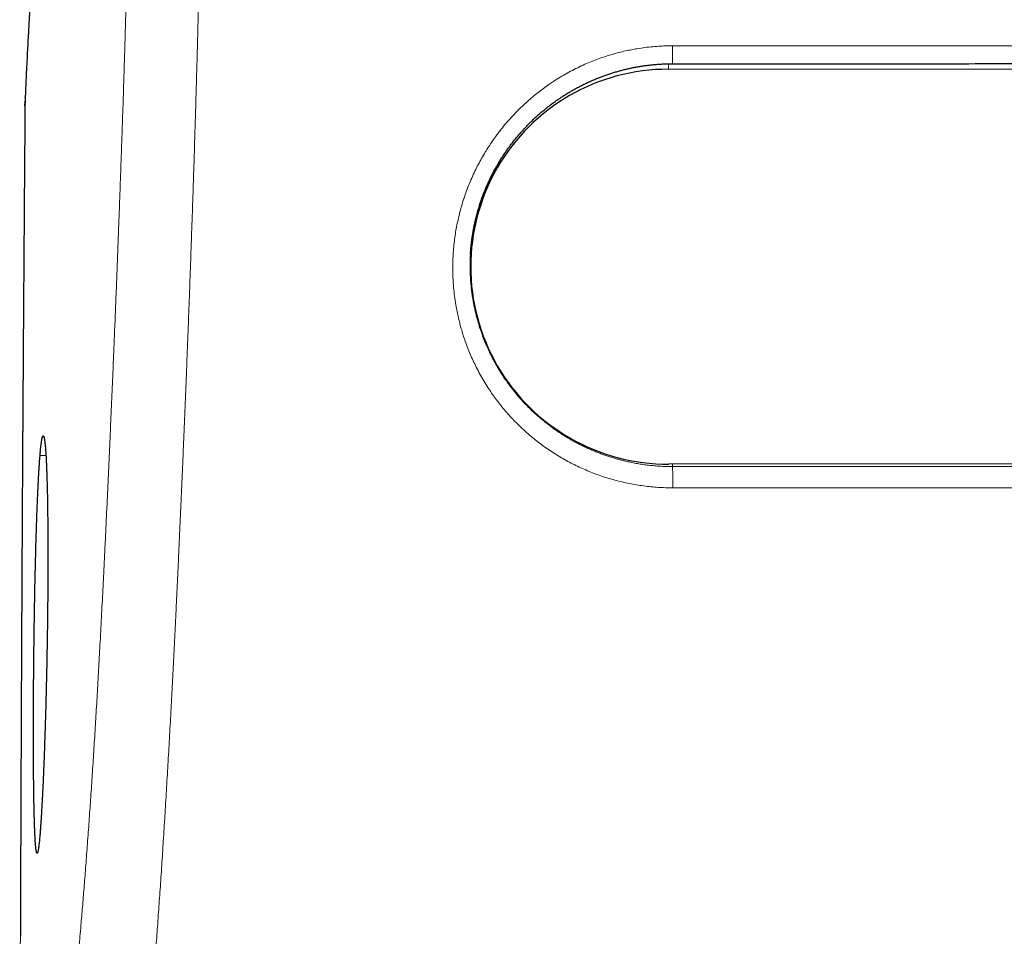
# Model space of a CAD drawing. Header units: millimetres. Extents: x 8 to 656, y 12 to 357.
# Tile 26 of 54: x 229 to 257, y 304 to 330. Entities that reach past the tile are written whole.
import ezdxf

# ---------------------------------------------------------------- set-up
doc = ezdxf.new("R2010")
doc.units = ezdxf.units.MM

msp = doc.modelspace()

# ---------------------------------------------------------------- linework, layer by layer
at = {"color": 252, "linetype": 'Continuous', "lineweight": 0}
for p, q in [((247.447, 328.553), (247.447, 328.711)), ((241.742, 322.916), (241.751, 322.924)), ((229.541, 317.448), (229.371, 317.448)), ((247.564, 317.197), (247.564, 317.126))]:
    msp.add_line(p, q, dxfattribs=at)
at = {"color": 7, "linetype": 'Continuous', "lineweight": 30}
for p, q in [((247.447, 328.553), (276.447, 328.575)), ((228.945, 327.755), (228.945, 327.753)), ((241.751, 323.224), (241.751, 322.875)), ((241.745, 322.842), (241.751, 322.848)), ((276.456, 317.219), (247.456, 317.197))]:
    msp.add_line(p, q, dxfattribs=at)
at = {"color": 7, "linetype": 'Continuous', "lineweight": 30, "flags": 128}
msp.add_lwpolyline([(228.938, 327.505), (228.938, 327.505), (228.938, 327.505)], dxfattribs=at)
at = {"color": 252, "linetype": 'Continuous', "lineweight": 0}
for centre, radius, start, end in [((328.086, 329.084), 80.523, 179.8975, 180.26432), ((228.94, 327.505), 0.00223, 180.6339, 208.7681), ((178.725, 316.665), 68.84, 359.8761, 0.38345)]:
    msp.add_arc(centre, radius, start, end, dxfattribs=at)
at = {"color": 7, "linetype": 'Continuous', "lineweight": 30}
for centre, radius, start, end in [((247.434, 322.875), 5.678, 89.8672, 270.2205), ((247.519, 323.117), 5.781, 181.0855, 184.2182)]:
    msp.add_arc(centre, radius, start, end, dxfattribs=at)
for points, knots in [([(237.332, 348.527), (237.306, 348.526), (237.24, 348.526), (237.135, 348.523), (237.019, 348.517), (236.902, 348.509), (236.786, 348.499), (236.67, 348.487), (236.554, 348.473), (236.439, 348.456), (236.325, 348.438), (236.211, 348.417), (236.098, 348.394), (235.985, 348.369), (235.874, 348.342), (235.762, 348.313), (235.652, 348.282), (235.543, 348.249), (235.435, 348.214), (235.327, 348.177), (235.221, 348.139), (235.116, 348.098), (235.012, 348.056), (234.91, 348.012), (234.808, 347.967), (234.708, 347.92), (234.61, 347.871), (234.513, 347.822), (234.417, 347.77), (234.323, 347.718), (234.231, 347.664), (234.14, 347.609), (234.051, 347.553), (233.964, 347.497), (233.879, 347.439), (233.795, 347.38), (233.713, 347.321), (233.634, 347.262), (233.556, 347.201), (233.48, 347.141), (233.406, 347.08), (233.334, 347.019), (233.27, 346.963), (233.216, 346.914), (233.162, 346.865), (233.103, 346.809), (233.038, 346.747), (232.975, 346.685), (232.914, 346.623), (232.855, 346.561), (232.797, 346.498), (232.741, 346.437), (232.686, 346.375), (232.633, 346.313), (232.581, 346.252), (232.531, 346.19), (232.481, 346.129), (232.434, 346.068), (232.387, 346.007), (232.342, 345.947), (232.297, 345.886), (232.254, 345.826), (232.212, 345.765), (232.171, 345.705), (232.13, 345.645), (232.091, 345.585), (232.052, 345.525), (232.015, 345.465), (231.978, 345.404), (231.941, 345.344), (231.908, 345.287), (231.877, 345.234), (231.845, 345.178), (231.811, 345.116), (231.773, 345.046), (231.735, 344.976), (231.698, 344.905), (231.662, 344.834), (231.626, 344.761), (231.59, 344.688), (231.555, 344.614), (231.52, 344.538), (231.486, 344.462), (231.451, 344.384), (231.417, 344.305), (231.383, 344.224), (231.349, 344.141), (231.315, 344.056), (231.28, 343.97), (231.246, 343.881), (231.212, 343.789), (231.177, 343.694), (231.142, 343.597), (231.107, 343.496), (231.068, 343.383), (231.026, 343.255), (230.979, 343.11), (230.931, 342.956), (230.882, 342.792), (230.831, 342.617), (230.778, 342.43), (230.723, 342.231), (230.67, 342.03), (230.619, 341.828), (230.567, 341.618), (230.514, 341.394), (230.458, 341.154), (230.404, 340.912), (230.351, 340.666), (230.302, 340.427), (230.254, 340.192), (230.208, 339.96), (230.163, 339.722), (230.118, 339.482), (230.074, 339.24), (230.031, 338.995), (229.989, 338.747), (229.948, 338.496), (229.907, 338.243), (229.866, 337.986), (229.827, 337.726), (229.788, 337.463), (229.75, 337.2), (229.714, 336.94), (229.679, 336.682), (229.645, 336.423), (229.611, 336.164), (229.579, 335.904), (229.547, 335.643), (229.516, 335.381), (229.486, 335.119), (229.457, 334.855), (229.429, 334.591), (229.401, 334.325), (229.375, 334.072), (229.351, 333.826), (229.328, 333.586), (229.305, 333.341), (229.283, 333.097), (229.262, 332.855), (229.242, 332.615), (229.222, 332.377), (229.204, 332.157), (229.188, 331.951), (229.173, 331.748), (229.157, 331.53), (229.141, 331.3), (229.125, 331.069), (229.109, 330.837), (229.094, 330.604), (229.08, 330.369), (229.065, 330.134), (229.052, 329.897), (229.038, 329.649), (229.023, 329.383), (229.009, 329.119), (228.996, 328.865), (228.983, 328.596), (228.97, 328.328), (228.96, 328.094), (228.953, 327.941), (228.948, 327.838), (228.946, 327.781), (228.945, 327.753)], [0, 0, 0, 0, 0.0014039, 0.0034637, 0.0055222, 0.0075794, 0.0096353, 0.0116898, 0.0137431, 0.0157949, 0.0178454, 0.0198943, 0.0219418, 0.0239876, 0.0260317, 0.028074, 0.0301143, 0.0321525, 0.0341885, 0.0362219, 0.0382527, 0.0402806, 0.0423052, 0.0443263, 0.0463436, 0.0483568, 0.0503653, 0.0523689, 0.0543672, 0.0563597, 0.058346, 0.0603257, 0.0622983, 0.0642635, 0.066221, 0.0681704, 0.0701114, 0.0720439, 0.0739679, 0.0758832, 0.0777899, 0.0796884, 0.0815789, 0.0829267, 0.0842142, 0.0861223, 0.088021, 0.0899176, 0.0918129, 0.0937084, 0.095605, 0.097504, 0.099407, 0.1013157, 0.1032317, 0.105157, 0.1070935, 0.1090433, 0.1110085, 0.1129914, 0.1149943, 0.1170197, 0.1190701, 0.1211483, 0.123257, 0.1253991, 0.1275777, 0.1297959, 0.1320571, 0.1343647, 0.1367223, 0.1387462, 0.1406858, 0.1435594, 0.1464859, 0.1494871, 0.1525681, 0.1557344, 0.1589923, 0.1623483, 0.1658096, 0.1693837, 0.1730789, 0.1769041, 0.1808691, 0.1849842, 0.1892609, 0.1937115, 0.1983494, 0.2031889, 0.2082455, 0.2135358, 0.2190773, 0.2248884, 0.2309898, 0.2388796, 0.2474054, 0.2564999, 0.266228, 0.2766476, 0.2878102, 0.2997517, 0.3124841, 0.3239569, 0.335798, 0.3496893, 0.3636855, 0.3777817, 0.3919812, 0.4063005, 0.4189243, 0.4322421, 0.4455669, 0.4589067, 0.4722693, 0.4856625, 0.4990938, 0.512571, 0.5261015, 0.5396928, 0.5533524, 0.5670878, 0.5809074, 0.5941276, 0.6072462, 0.6203007, 0.633292, 0.6462212, 0.6590891, 0.6718967, 0.6846449, 0.6973348, 0.7099673, 0.7225434, 0.735064, 0.7457766, 0.7570346, 0.7683637, 0.7794788, 0.7903921, 0.8011159, 0.8116615, 0.8220389, 0.8301235, 0.8385092, 0.8482894, 0.8580317, 0.8677346, 0.8773987, 0.8870245, 0.8966128, 0.9061638, 0.9156777, 0.9251814, 0.9358463, 0.9472323, 0.9564377, 0.965666, 0.9786269, 0.9877245, 0.993037, 0.9966821, 1, 1, 1, 1]), ([(241.749, 323.222), (241.75, 323.25), (241.754, 323.315), (241.763, 323.418), (241.774, 323.531), (241.788, 323.644), (241.804, 323.756), (241.822, 323.869), (241.843, 323.981), (241.866, 324.093), (241.891, 324.205), (241.918, 324.316), (241.947, 324.426), (241.979, 324.536), (242.013, 324.645), (242.049, 324.754), (242.087, 324.862), (242.127, 324.97), (242.17, 325.077), (242.214, 325.184), (242.261, 325.289), (242.309, 325.393), (242.359, 325.495), (242.412, 325.596), (242.466, 325.697), (242.522, 325.797), (242.581, 325.896), (242.641, 325.993), (242.704, 326.09), (242.768, 326.185), (242.834, 326.28), (242.903, 326.372), (242.973, 326.464), (243.045, 326.554), (243.118, 326.643), (243.193, 326.73), (243.27, 326.816), (243.348, 326.9), (243.428, 326.983), (243.51, 327.064), (243.593, 327.143), (243.678, 327.22), (243.764, 327.296), (243.852, 327.371), (243.941, 327.443), (244.032, 327.514), (244.124, 327.583), (244.218, 327.651), (244.313, 327.716), (244.41, 327.78), (244.507, 327.842), (244.606, 327.902), (244.706, 327.959), (244.806, 328.015), (244.907, 328.068), (245.01, 328.12), (245.114, 328.169), (245.218, 328.217), (245.324, 328.262), (245.43, 328.306), (245.538, 328.347), (245.646, 328.386), (245.755, 328.423), (245.865, 328.458), (245.975, 328.491), (246.086, 328.521), (246.197, 328.549), (246.309, 328.575), (246.422, 328.599), (246.535, 328.621), (246.648, 328.64), (246.761, 328.657), (246.874, 328.672), (246.988, 328.684), (247.102, 328.694), (247.216, 328.702), (247.331, 328.708), (247.446, 328.711), (247.523, 328.712), (247.563, 328.712), (247.563, 328.712)], [0, 0, 0, 0, 0.009382, 0.02234, 0.035286, 0.048228, 0.061175, 0.074131, 0.087107, 0.100109, 0.113147, 0.126206, 0.139141, 0.152081, 0.165081, 0.178129, 0.191209, 0.204309, 0.217413, 0.230504, 0.243565, 0.256583, 0.269543, 0.28245, 0.295375, 0.308418, 0.321459, 0.334504, 0.347561, 0.360632, 0.373679, 0.386736, 0.399838, 0.41295, 0.426025, 0.439041, 0.45204, 0.465132, 0.478194, 0.491234, 0.50426, 0.51728, 0.530303, 0.543334, 0.556382, 0.569454, 0.582559, 0.595695, 0.60878, 0.621835, 0.634937, 0.648049, 0.661119, 0.674118, 0.687092, 0.700131, 0.713161, 0.726189, 0.739224, 0.752271, 0.765333, 0.778387, 0.79143, 0.804472, 0.81752, 0.830577, 0.84361, 0.856619, 0.86966, 0.88271, 0.895736, 0.908713, 0.921644, 0.934572, 0.947548, 0.960562, 0.973603, 0.986661, 0.999727, 1, 1, 1, 1]), ([(247.563, 328.712), (248.013, 328.712), (249.023, 328.712), (250.558, 328.712), (252.127, 328.712), (253.65, 328.713), (255.139, 328.713), (256.621, 328.714), (258.051, 328.715), (259.442, 328.716), (260.797, 328.717), (262.12, 328.718), (263.415, 328.72), (264.682, 328.722), (265.933, 328.724), (267.183, 328.726), (268.37, 328.728), (269.357, 328.73), (270.121, 328.731), (270.71, 328.732), (271.246, 328.733), (271.737, 328.733), (272.196, 328.733), (272.63, 328.733), (273.056, 328.733), (273.478, 328.733), (273.895, 328.733), (274.295, 328.732), (274.682, 328.731), (275.056, 328.73), (275.42, 328.729), (275.776, 328.727), (276.123, 328.726), (276.4, 328.724), (276.562, 328.723), (276.611, 328.723)], [0, 0, 0, 0, 0.04637, 0.104384, 0.158451, 0.208455, 0.261595, 0.312286, 0.361455, 0.409277, 0.455891, 0.501414, 0.545942, 0.589558, 0.632334, 0.675143, 0.718596, 0.754944, 0.777151, 0.797491, 0.815717, 0.83252, 0.848243, 0.863112, 0.877282, 0.89229, 0.906628, 0.920386, 0.933645, 0.946525, 0.95907, 0.971308, 0.983267, 0.994968, 1, 1, 1, 1]), ([(228.945, 327.755), (228.944, 327.719), (228.94, 327.641), (228.938, 327.558), (228.938, 327.51), (228.938, 327.505)], [0, 0, 0, 0, 0.431903, 0.935944, 1, 1, 1, 1]), ([(228.938, 327.505), (228.938, 327.532), (228.939, 327.575), (228.94, 327.619), (228.941, 327.637)], [0, 0, 0, 0, 0.597619, 1, 1, 1, 1]), ([(228.944, 327.73), (228.944, 327.735), (228.945, 327.744), (228.945, 327.752), (228.945, 327.754)], [0, 0, 0, 0, 0.701791, 1, 1, 1, 1]), ([(228.938, 327.505), (228.936, 327.285), (228.932, 326.701), (228.924, 325.754), (228.916, 324.667), (228.908, 323.581), (228.9, 322.499), (228.893, 321.419), (228.885, 320.341), (228.879, 319.267), (228.872, 318.194), (228.865, 317.124), (228.859, 316.057), (228.853, 314.992), (228.848, 313.93), (228.842, 312.87), (228.837, 311.812), (228.832, 310.757), (228.828, 309.705), (228.823, 308.654), (228.819, 307.607), (228.815, 306.561), (228.811, 305.518), (228.808, 304.537), (228.806, 303.905), (228.805, 303.619)], [0, 0, 0, 0, 0.027696, 0.073358, 0.118906, 0.164343, 0.20967, 0.254886, 0.299994, 0.344994, 0.389887, 0.434673, 0.479353, 0.523928, 0.568399, 0.612766, 0.657031, 0.701194, 0.74526, 0.789225, 0.833089, 0.876854, 0.920521, 0.964091, 1, 1, 1, 1]), ([(241.749, 323.223), (241.748, 323.219), (241.744, 323.161), (241.74, 323.049), (241.739, 322.94), (241.739, 322.885)], [0, 0, 0, 0, 0.031207, 0.515407, 1, 1, 1, 1]), ([(241.739, 322.885), (241.739, 322.834), (241.74, 322.732), (241.744, 322.62), (241.748, 322.558), (241.749, 322.547)], [0, 0, 0, 0, 0.452269, 0.904858, 1, 1, 1, 1]), ([(229.371, 317.448), (229.374, 317.481), (229.38, 317.548), (229.388, 317.638), (229.397, 317.718), (229.405, 317.784), (229.412, 317.839), (229.419, 317.884), (229.426, 317.921), (229.433, 317.953), (229.44, 317.977), (229.447, 317.995), (229.454, 318.006), (229.461, 318.01), (229.468, 318.008), (229.474, 317.999), (229.481, 317.983), (229.488, 317.96), (229.494, 317.93), (229.5, 317.893), (229.507, 317.85), (229.513, 317.8), (229.518, 317.745), (229.524, 317.683), (229.53, 317.615), (229.535, 317.539), (229.54, 317.457), (229.545, 317.368), (229.55, 317.272), (229.555, 317.17), (229.559, 317.064), (229.563, 316.952), (229.567, 316.836), (229.571, 316.715), (229.574, 316.588), (229.578, 316.456), (229.581, 316.317), (229.584, 316.171), (229.586, 316.02), (229.588, 315.865), (229.59, 315.707), (229.592, 315.547), (229.594, 315.384), (229.595, 315.217), (229.596, 315.046), (229.596, 314.871), (229.597, 314.691), (229.597, 314.506), (229.596, 314.317), (229.596, 314.127), (229.595, 313.935), (229.594, 313.743), (229.593, 313.552), (229.591, 313.358), (229.59, 313.163), (229.587, 312.965), (229.585, 312.764), (229.582, 312.56), (229.58, 312.355), (229.576, 312.15), (229.573, 311.947), (229.569, 311.746), (229.566, 311.547), (229.562, 311.348), (229.557, 311.15), (229.553, 310.952), (229.548, 310.752), (229.543, 310.552), (229.538, 310.354), (229.533, 310.158), (229.527, 309.966), (229.522, 309.778), (229.516, 309.594), (229.51, 309.412), (229.504, 309.234), (229.498, 309.057), (229.492, 308.882), (229.485, 308.709), (229.478, 308.539), (229.472, 308.374), (229.465, 308.214), (229.458, 308.06), (229.451, 307.912), (229.444, 307.768), (229.438, 307.63), (229.431, 307.494), (229.423, 307.363), (229.416, 307.236), (229.409, 307.114), (229.402, 306.998), (229.394, 306.885), (229.387, 306.775), (229.379, 306.668), (229.374, 306.603), (229.371, 306.571)], [0, 0, 0, 0, 0.012975, 0.02596, 0.038945, 0.05192, 0.062588, 0.073264, 0.083944, 0.09462, 0.105288, 0.115876, 0.126473, 0.137073, 0.14767, 0.158259, 0.169155, 0.18006, 0.190969, 0.201874, 0.21277, 0.223356, 0.23395, 0.244548, 0.255142, 0.265728, 0.276622, 0.287525, 0.298431, 0.309334, 0.320228, 0.330807, 0.341395, 0.351986, 0.362574, 0.373153, 0.384039, 0.394936, 0.405835, 0.416731, 0.427618, 0.438189, 0.448769, 0.459352, 0.469933, 0.480504, 0.491382, 0.50227, 0.513162, 0.52405, 0.534928, 0.545495, 0.556071, 0.56665, 0.577226, 0.587793, 0.598667, 0.609551, 0.620437, 0.631321, 0.642194, 0.652764, 0.663341, 0.673922, 0.6845, 0.695069, 0.705945, 0.71683, 0.727718, 0.738604, 0.749479, 0.760055, 0.77064, 0.781228, 0.791813, 0.802389, 0.813272, 0.824164, 0.835059, 0.845951, 0.856834, 0.867418, 0.87801, 0.888606, 0.899198, 0.909782, 0.920673, 0.931573, 0.942476, 0.953377, 0.964267, 0.976177, 0.988091, 1, 1, 1, 1]), ([(229.371, 306.571), (229.369, 306.54), (229.363, 306.478), (229.356, 306.395), (229.348, 306.319), (229.34, 306.252), (229.333, 306.192), (229.326, 306.142), (229.319, 306.1), (229.312, 306.067), (229.306, 306.041), (229.299, 306.023), (229.293, 306.012), (229.287, 306.008), (229.281, 306.012), (229.275, 306.022), (229.27, 306.038), (229.265, 306.061), (229.259, 306.092), (229.254, 306.129), (229.249, 306.173), (229.244, 306.224), (229.24, 306.282), (229.235, 306.346), (229.231, 306.416), (229.227, 306.492), (229.223, 306.573), (229.219, 306.661), (229.215, 306.755), (229.212, 306.856), (229.209, 306.964), (229.205, 307.079), (229.202, 307.199), (229.2, 307.323), (229.197, 307.451), (229.195, 307.584), (229.193, 307.721), (229.191, 307.863), (229.189, 308.011), (229.187, 308.165), (229.186, 308.325), (229.185, 308.489), (229.184, 308.657), (229.183, 308.828), (229.182, 309), (229.182, 309.175), (229.182, 309.352), (229.182, 309.532), (229.182, 309.717), (229.182, 309.906), (229.183, 310.1), (229.184, 310.296), (229.184, 310.493), (229.186, 310.691), (229.187, 310.888), (229.188, 311.085), (229.19, 311.282), (229.192, 311.481), (229.194, 311.681), (229.196, 311.885), (229.199, 312.09), (229.202, 312.295), (229.204, 312.5), (229.208, 312.702), (229.211, 312.902), (229.214, 313.098), (229.218, 313.294), (229.221, 313.488), (229.225, 313.682), (229.229, 313.877), (229.234, 314.071), (229.238, 314.262), (229.243, 314.451), (229.248, 314.635), (229.252, 314.815), (229.257, 314.99), (229.263, 315.161), (229.268, 315.329), (229.273, 315.495), (229.279, 315.659), (229.285, 315.819), (229.291, 315.976), (229.297, 316.128), (229.303, 316.273), (229.309, 316.412), (229.316, 316.545), (229.322, 316.674), (229.328, 316.797), (229.335, 316.915), (229.342, 317.03), (229.349, 317.139), (229.356, 317.243), (229.363, 317.34), (229.368, 317.407), (229.371, 317.442), (229.371, 317.448)], [0, 0, 0, 0, 0.011944, 0.023905, 0.035875, 0.047845, 0.059806, 0.07175, 0.082934, 0.094132, 0.105337, 0.116542, 0.12774, 0.138924, 0.149504, 0.160092, 0.170683, 0.181271, 0.191851, 0.202738, 0.213634, 0.224533, 0.235429, 0.246316, 0.256896, 0.267484, 0.278075, 0.288664, 0.299243, 0.31013, 0.321027, 0.331927, 0.342823, 0.35371, 0.364286, 0.374871, 0.385459, 0.396044, 0.40662, 0.417503, 0.428396, 0.439292, 0.450185, 0.461069, 0.471642, 0.482224, 0.492808, 0.50339, 0.513963, 0.524843, 0.535733, 0.546626, 0.557516, 0.568396, 0.578968, 0.589549, 0.600133, 0.610714, 0.621286, 0.632165, 0.643054, 0.653945, 0.664834, 0.675713, 0.686287, 0.696869, 0.707455, 0.718037, 0.728611, 0.739491, 0.750381, 0.761274, 0.772164, 0.783045, 0.793622, 0.804208, 0.814797, 0.825383, 0.83596, 0.846844, 0.857738, 0.868634, 0.879528, 0.890412, 0.900994, 0.911585, 0.922179, 0.93277, 0.943352, 0.954242, 0.96514, 0.976042, 0.986941, 0.99783, 1, 1, 1, 1])]:
    msp.add_open_spline(points, degree=3, knots=knots, dxfattribs=at)
at = {"color": 252, "linetype": 'Continuous', "lineweight": 0}
for points, knots in [([(231.997, 340.953), (231.983, 341.018), (231.955, 341.148), (231.914, 341.343), (231.873, 341.535), (231.836, 341.703), (231.804, 341.844), (231.777, 341.959), (231.749, 342.067), (231.721, 342.168), (231.692, 342.261), (231.665, 342.343), (231.638, 342.414), (231.612, 342.475), (231.586, 342.529), (231.56, 342.576), (231.534, 342.616), (231.507, 342.648), (231.481, 342.673), (231.454, 342.692), (231.427, 342.705), (231.4, 342.711), (231.372, 342.71), (231.342, 342.703), (231.31, 342.687), (231.274, 342.661), (231.239, 342.627), (231.201, 342.584), (231.161, 342.529), (231.118, 342.462), (231.076, 342.387), (231.033, 342.304), (230.991, 342.215), (230.946, 342.112), (230.898, 341.994), (230.847, 341.86), (230.797, 341.719), (230.747, 341.57), (230.694, 341.403), (230.637, 341.214), (230.577, 341.003), (230.518, 340.784), (230.459, 340.557), (230.401, 340.321), (230.344, 340.077), (230.287, 339.826), (230.232, 339.57), (230.173, 339.285), (230.111, 338.972), (230.046, 338.628), (229.982, 338.276), (229.919, 337.914), (229.858, 337.541), (229.798, 337.159), (229.739, 336.769), (229.683, 336.371), (229.627, 335.967), (229.574, 335.556), (229.522, 335.138), (229.472, 334.712), (229.424, 334.28), (229.379, 333.856), (229.337, 333.44), (229.298, 333.034), (229.26, 332.621), (229.224, 332.201), (229.189, 331.772), (229.157, 331.351), (229.127, 330.937), (229.1, 330.532), (229.073, 330.118), (229.048, 329.697), (229.024, 329.268), (229.003, 328.869), (228.984, 328.501), (228.968, 328.166), (228.953, 327.832), (228.943, 327.613), (228.938, 327.504)], [0, 0, 0, 0, 0.01065, 0.0213, 0.031949, 0.042599, 0.049703, 0.056807, 0.063911, 0.071025, 0.07814, 0.085254, 0.091562, 0.097871, 0.10418, 0.110488, 0.116796, 0.123105, 0.129414, 0.135722, 0.142147, 0.148574, 0.155, 0.161426, 0.169696, 0.177967, 0.186238, 0.194508, 0.204635, 0.214764, 0.224893, 0.235023, 0.245153, 0.255281, 0.267815, 0.280349, 0.292884, 0.305419, 0.317953, 0.333646, 0.349339, 0.365033, 0.380726, 0.39665, 0.412574, 0.428498, 0.444422, 0.460346, 0.480268, 0.50019, 0.520113, 0.540035, 0.56042, 0.580807, 0.601193, 0.62158, 0.641966, 0.662369, 0.682772, 0.703176, 0.723579, 0.743982, 0.762241, 0.780501, 0.798761, 0.817021, 0.83528, 0.853539, 0.869803, 0.886067, 0.902331, 0.918594, 0.934858, 0.951122, 0.963342, 0.975561, 0.987781, 1, 1, 1, 1]), ([(234.082, 341.726), (234.082, 341.574), (234.081, 341.271), (234.08, 340.812), (234.078, 340.353), (234.076, 339.89), (234.073, 339.426), (234.07, 338.958), (234.066, 338.489), (234.061, 338.02), (234.057, 337.553), (234.051, 337.087), (234.046, 336.618), (234.04, 336.164), (234.034, 335.725), (234.027, 335.3), (234.02, 334.874), (234.013, 334.447), (234.005, 334.02), (233.998, 333.592), (233.989, 333.163), (233.981, 332.732), (233.971, 332.3), (233.962, 331.867), (233.952, 331.433), (233.942, 330.996), (233.931, 330.557), (233.92, 330.116), (233.909, 329.674), (233.896, 329.182), (233.881, 328.64), (233.865, 328.049), (233.847, 327.454), (233.829, 326.855), (233.811, 326.252), (233.791, 325.634), (233.77, 325.001), (233.748, 324.353), (233.726, 323.706), (233.703, 323.059), (233.68, 322.413), (233.657, 321.776), (233.633, 321.146), (233.609, 320.525), (233.585, 319.905), (233.56, 319.286), (233.535, 318.669), (233.51, 318.067), (233.486, 317.48), (233.461, 316.909), (233.436, 316.34), (233.411, 315.773), (233.386, 315.207), (233.361, 314.657), (233.336, 314.121), (233.312, 313.601), (233.289, 313.126), (233.268, 312.696), (233.249, 312.31), (233.23, 311.926), (233.211, 311.548), (233.192, 311.174), (233.173, 310.806), (233.153, 310.44), (233.134, 310.069), (233.113, 309.691), (233.092, 309.308), (233.07, 308.929), (233.049, 308.553), (233.027, 308.179), (233.005, 307.809), (232.983, 307.442), (232.961, 307.078), (232.939, 306.72), (232.916, 306.364), (232.894, 306.01), (232.871, 305.659), (232.848, 305.314), (232.825, 304.973), (232.801, 304.637), (232.778, 304.306), (232.755, 303.979), (232.731, 303.657), (232.708, 303.341), (232.683, 303.024), (232.659, 302.706), (232.634, 302.388), (232.609, 302.076), (232.584, 301.77), (232.559, 301.47), (232.534, 301.178), (232.509, 300.893), (232.484, 300.615), (232.46, 300.342), (232.435, 300.074), (232.411, 299.811), (232.384, 299.53), (232.356, 299.234), (232.325, 298.923), (232.295, 298.619), (232.265, 298.321), (232.232, 298.001), (232.197, 297.661), (232.159, 297.301), (232.122, 296.949), (232.08, 296.56), (232.034, 296.136), (231.982, 295.676), (231.931, 295.221), (231.882, 294.769), (231.835, 294.319), (231.807, 294.019), (231.793, 293.869)], [0, 0, 0, 0, 0.008433, 0.016866, 0.025299, 0.033731, 0.042181, 0.050632, 0.059083, 0.067532, 0.07581, 0.084089, 0.092367, 0.100645, 0.10806, 0.115476, 0.122892, 0.130307, 0.137694, 0.145081, 0.152468, 0.159855, 0.167265, 0.174676, 0.182086, 0.189496, 0.197006, 0.204516, 0.212026, 0.219536, 0.229572, 0.239609, 0.249645, 0.259877, 0.270108, 0.28034, 0.291352, 0.302366, 0.313381, 0.324396, 0.33541, 0.346422, 0.357063, 0.367705, 0.378349, 0.388992, 0.399634, 0.410275, 0.420188, 0.430102, 0.440018, 0.449933, 0.459847, 0.469759, 0.478994, 0.488229, 0.497463, 0.504405, 0.511347, 0.518289, 0.525231, 0.531994, 0.538758, 0.545523, 0.552286, 0.559531, 0.566777, 0.574024, 0.58127, 0.588515, 0.595819, 0.603125, 0.610432, 0.617738, 0.625042, 0.63248, 0.63992, 0.647361, 0.654801, 0.662239, 0.669744, 0.677251, 0.684759, 0.692267, 0.699772, 0.707777, 0.715784, 0.723792, 0.731801, 0.739808, 0.747813, 0.755711, 0.763611, 0.771511, 0.779412, 0.787312, 0.795211, 0.805149, 0.815088, 0.825028, 0.834968, 0.844907, 0.857612, 0.870318, 0.883025, 0.895731, 0.913108, 0.930486, 0.947865, 0.965243, 0.982622, 1, 1, 1, 1]), ([(229.729, 295.847), (229.751, 296.068), (229.795, 296.511), (229.853, 297.064), (229.9, 297.51), (229.936, 297.846), (229.973, 298.186), (230.008, 298.507), (230.04, 298.809), (230.071, 299.091), (230.102, 299.378), (230.133, 299.67), (230.163, 299.951), (230.191, 300.221), (230.218, 300.478), (230.245, 300.741), (230.272, 301.008), (230.3, 301.281), (230.327, 301.556), (230.355, 301.834), (230.382, 302.114), (230.409, 302.4), (230.436, 302.692), (230.464, 302.992), (230.491, 303.299), (230.519, 303.612), (230.545, 303.912), (230.569, 304.195), (230.592, 304.462), (230.614, 304.733), (230.636, 305.009), (230.659, 305.294), (230.682, 305.59), (230.706, 305.897), (230.729, 306.209), (230.752, 306.526), (230.775, 306.842), (230.798, 307.157), (230.819, 307.47), (230.841, 307.788), (230.862, 308.109), (230.884, 308.436), (230.905, 308.767), (230.927, 309.103), (230.948, 309.443), (230.969, 309.786), (230.989, 310.133), (231.01, 310.481), (231.03, 310.833), (231.05, 311.187), (231.07, 311.544), (231.09, 311.913), (231.111, 312.295), (231.132, 312.69), (231.152, 313.086), (231.173, 313.485), (231.193, 313.889), (231.214, 314.298), (231.234, 314.711), (231.254, 315.126), (231.276, 315.589), (231.3, 316.101), (231.326, 316.662), (231.352, 317.224), (231.377, 317.788), (231.402, 318.353), (231.427, 318.919), (231.451, 319.487), (231.476, 320.056), (231.501, 320.664), (231.527, 321.312), (231.555, 321.999), (231.582, 322.687), (231.609, 323.376), (231.634, 324.041), (231.658, 324.681), (231.68, 325.297), (231.702, 325.913), (231.723, 326.529), (231.744, 327.146), (231.764, 327.74), (231.782, 328.31), (231.799, 328.857), (231.816, 329.404), (231.831, 329.95), (231.846, 330.466), (231.859, 330.95), (231.871, 331.404), (231.882, 331.857), (231.893, 332.31), (231.903, 332.761), (231.913, 333.211), (231.922, 333.66), (231.93, 334.107), (231.938, 334.553), (231.946, 334.998), (231.953, 335.441), (231.959, 335.893), (231.965, 336.356), (231.971, 336.828), (231.976, 337.298), (231.98, 337.765), (231.984, 338.23), (231.988, 338.691), (231.99, 339.149), (231.993, 339.603), (231.995, 340.055), (231.996, 340.505), (231.997, 340.804), (231.997, 340.953)], [0, 0, 0, 0, 0.0270766, 0.0541532, 0.0676921, 0.0812311, 0.09477, 0.1083087, 0.119142, 0.1299759, 0.1408099, 0.1516433, 0.1624762, 0.1715515, 0.1806283, 0.1897054, 0.1987822, 0.207858, 0.2169326, 0.2256754, 0.2344192, 0.2431628, 0.2519054, 0.2606861, 0.2694683, 0.2782503, 0.2870308, 0.2940426, 0.3010559, 0.3080696, 0.3150827, 0.3220944, 0.3294959, 0.3368995, 0.3443038, 0.3517073, 0.3591088, 0.3660916, 0.3730763, 0.3800616, 0.3870463, 0.3940291, 0.4010733, 0.4081192, 0.4151657, 0.4222118, 0.4292561, 0.4362681, 0.4432815, 0.4502956, 0.4573092, 0.4643214, 0.4719205, 0.4795208, 0.4871217, 0.4947224, 0.5023218, 0.5100957, 0.5178702, 0.5256449, 0.5334189, 0.5438073, 0.5541964, 0.5645849, 0.5749549, 0.5853265, 0.595699, 0.6060717, 0.6164438, 0.6268141, 0.6392568, 0.6517013, 0.6641464, 0.676591, 0.6890336, 0.7001135, 0.7111957, 0.7222787, 0.7333614, 0.7444427, 0.7555221, 0.765351, 0.7751818, 0.7850129, 0.794843, 0.8046715, 0.812865, 0.8210606, 0.829257, 0.8374533, 0.8456484, 0.8538417, 0.8620363, 0.8702331, 0.8784309, 0.8866287, 0.8948256, 0.9030203, 0.9118721, 0.9207257, 0.9295806, 0.938436, 0.9472905, 0.956143, 0.9649136, 0.9736851, 0.982457, 0.9912289, 1, 1, 1, 1]), ([(247.565, 316.516), (247.495, 316.517), (247.356, 316.518), (247.147, 316.529), (246.939, 316.546), (246.731, 316.57), (246.524, 316.601), (246.316, 316.639), (246.109, 316.684), (245.904, 316.736), (245.7, 316.794), (245.5, 316.859), (245.303, 316.931), (245.11, 317.008), (244.919, 317.091), (244.731, 317.181), (244.546, 317.277), (244.363, 317.38), (244.183, 317.489), (244.007, 317.605), (243.834, 317.726), (243.662, 317.855), (243.491, 317.994), (243.321, 318.141), (243.157, 318.295), (243.003, 318.449), (242.859, 318.605), (242.724, 318.76), (242.594, 318.919), (242.472, 319.079), (242.357, 319.24), (242.244, 319.409), (242.131, 319.591), (242.019, 319.786), (241.917, 319.979), (241.825, 320.171), (241.741, 320.36), (241.665, 320.547), (241.598, 320.73), (241.537, 320.91), (241.488, 321.075), (241.447, 321.225), (241.409, 321.374), (241.372, 321.539), (241.333, 321.742), (241.298, 321.966), (241.269, 322.212), (241.251, 322.44), (241.242, 322.647), (241.239, 322.847), (241.242, 323.06), (241.254, 323.285), (241.273, 323.504), (241.299, 323.717), (241.331, 323.923), (241.369, 324.122), (241.412, 324.314), (241.459, 324.499), (241.506, 324.666), (241.553, 324.815), (241.606, 324.975), (241.674, 325.16), (241.76, 325.369), (241.851, 325.57), (241.945, 325.763), (242.044, 325.947), (242.145, 326.123), (242.249, 326.291), (242.354, 326.451), (242.454, 326.593), (242.547, 326.719), (242.65, 326.852), (242.776, 327.005), (242.926, 327.174), (243.078, 327.335), (243.231, 327.486), (243.385, 327.628), (243.539, 327.761), (243.692, 327.885), (243.845, 328.001), (243.987, 328.102), (244.116, 328.19), (244.259, 328.282), (244.429, 328.385), (244.629, 328.496), (244.833, 328.6), (245.035, 328.693), (245.234, 328.777), (245.43, 328.852), (245.628, 328.921), (245.825, 328.982), (246.019, 329.035), (246.202, 329.078), (246.377, 329.115), (246.563, 329.148), (246.768, 329.179), (246.994, 329.203), (247.202, 329.219), (247.392, 329.227), (247.506, 329.227), (247.563, 329.228)], [0, 0, 0, 0, 0.010448, 0.020906, 0.031366, 0.041823, 0.052272, 0.062881, 0.0735, 0.084121, 0.09474, 0.10535, 0.115795, 0.126248, 0.136705, 0.147159, 0.157604, 0.168205, 0.178815, 0.189428, 0.200038, 0.210639, 0.221981, 0.233331, 0.24468, 0.256023, 0.266403, 0.276788, 0.287174, 0.297554, 0.307331, 0.317108, 0.328441, 0.339777, 0.351109, 0.361571, 0.372034, 0.382496, 0.392075, 0.401656, 0.411235, 0.418194, 0.425153, 0.434474, 0.443795, 0.45629, 0.468791, 0.481286, 0.490711, 0.500137, 0.511468, 0.522803, 0.534134, 0.544595, 0.555058, 0.565519, 0.575098, 0.584679, 0.594258, 0.601217, 0.608177, 0.619508, 0.630842, 0.642173, 0.652634, 0.663097, 0.673557, 0.683135, 0.692716, 0.702295, 0.709253, 0.716212, 0.727551, 0.738893, 0.750232, 0.7607, 0.771171, 0.781639, 0.791226, 0.800816, 0.810403, 0.817369, 0.824334, 0.835783, 0.847238, 0.858694, 0.870142, 0.880625, 0.891115, 0.901604, 0.912087, 0.921967, 0.931847, 0.940325, 0.948802, 0.960159, 0.971521, 0.982878, 0.991439, 1, 1, 1, 1]), ([(247.563, 329.228), (247.896, 329.228), (248.896, 329.227), (250.563, 329.227), (252.563, 329.227), (254.563, 329.227), (256.563, 329.228), (258.563, 329.23), (260.563, 329.233), (262.563, 329.237), (264.563, 329.242), (266.563, 329.248), (268.378, 329.255), (269.778, 329.261), (270.761, 329.264), (271.513, 329.267), (272.264, 329.269), (272.979, 329.27), (273.657, 329.27), (274.298, 329.27), (274.938, 329.27), (275.533, 329.268), (276.08, 329.266), (276.414, 329.264), (276.581, 329.264)], [0, 0, 0, 0, 0.0344556, 0.103367, 0.1722783, 0.2411897, 0.3101014, 0.3790137, 0.4479289, 0.5168446, 0.585763, 0.6546831, 0.7236038, 0.7734747, 0.7993752, 0.8252761, 0.8511766, 0.8770764, 0.8991585, 0.9212417, 0.9433245, 0.9654061, 0.982703, 1, 1, 1, 1]), ([(228.945, 327.753), (228.944, 327.74), (228.94, 327.657), (228.939, 327.574), (228.938, 327.504)], [0, 0, 0, 0, 0.159648, 1, 1, 1, 1]), ([(228.938, 327.504), (228.933, 326.852), (228.923, 325.547), (228.908, 323.591), (228.894, 321.634), (228.881, 319.676), (228.869, 317.719), (228.858, 315.761), (228.847, 313.803), (228.837, 311.845), (228.829, 309.886), (228.82, 307.926), (228.813, 305.967), (228.806, 304.007), (228.8, 302.048), (228.795, 300.088), (228.79, 298.129), (228.787, 296.823), (228.786, 296.17)], [0, 0, 0, 0, 0.062461, 0.124922, 0.187383, 0.249843, 0.312319, 0.374795, 0.437271, 0.499746, 0.562269, 0.624793, 0.687316, 0.749839, 0.812379, 0.874919, 0.93746, 1, 1, 1, 1]), ([(241.749, 322.547), (241.751, 322.509), (241.756, 322.422), (241.769, 322.286), (241.786, 322.14), (241.807, 321.998), (241.83, 321.861), (241.856, 321.728), (241.884, 321.596), (241.916, 321.468), (241.949, 321.342), (241.985, 321.22), (242.023, 321.099), (242.072, 320.954), (242.135, 320.785), (242.213, 320.598), (242.296, 320.415), (242.384, 320.239), (242.478, 320.065), (242.576, 319.898), (242.677, 319.739), (242.78, 319.588), (242.888, 319.439), (243.006, 319.288), (243.134, 319.135), (243.27, 318.983), (243.41, 318.838), (243.553, 318.699), (243.701, 318.566), (243.85, 318.44), (243.999, 318.323), (244.148, 318.213), (244.301, 318.108), (244.439, 318.019), (244.561, 317.945), (244.666, 317.884), (244.772, 317.826), (244.88, 317.769), (244.989, 317.715), (245.099, 317.663), (245.211, 317.613), (245.324, 317.565), (245.439, 317.52), (245.555, 317.476), (245.672, 317.436), (245.79, 317.397), (245.909, 317.361), (246.029, 317.327), (246.15, 317.296), (246.284, 317.265), (246.43, 317.234), (246.59, 317.206), (246.75, 317.181), (246.912, 317.161), (247.074, 317.145), (247.237, 317.134), (247.4, 317.127), (247.509, 317.126), (247.564, 317.126)], [0, 0, 0, 0, 0.0131, 0.029866, 0.046676, 0.063487, 0.078908, 0.09433, 0.109785, 0.125241, 0.13976, 0.154279, 0.168827, 0.183374, 0.206934, 0.230525, 0.253113, 0.275702, 0.298397, 0.321092, 0.342076, 0.363061, 0.38413, 0.405199, 0.428903, 0.452638, 0.475366, 0.498093, 0.520927, 0.543762, 0.564876, 0.585991, 0.607191, 0.628392, 0.642199, 0.656007, 0.669838, 0.68367, 0.697587, 0.711504, 0.725446, 0.739388, 0.753442, 0.767496, 0.781575, 0.795655, 0.809823, 0.82399, 0.838185, 0.852379, 0.870733, 0.889101, 0.907524, 0.925946, 0.944428, 0.96291, 0.981447, 1, 1, 1, 1]), ([(247.564, 317.126), (248.774, 317.126), (251.195, 317.127), (254.826, 317.127), (258.154, 317.127), (261.181, 317.126), (263.601, 317.125), (265.72, 317.123), (267.536, 317.122), (269.15, 317.12), (270.562, 317.118), (271.773, 317.116), (272.882, 317.114), (273.891, 317.111), (274.799, 317.108), (275.706, 317.105), (276.311, 317.102), (276.614, 317.101)], [0, 0, 0, 0, 0.1249793, 0.2499585, 0.3749377, 0.4686774, 0.5624171, 0.6249186, 0.6874202, 0.7499216, 0.7915941, 0.8332667, 0.8749388, 0.9062039, 0.9374697, 0.9687352, 1, 1, 1, 1]), ([(276.587, 316.494), (276.254, 316.496), (275.588, 316.5), (274.589, 316.505), (273.589, 316.508), (272.59, 316.511), (271.507, 316.513), (270.34, 316.515), (269.007, 316.516), (267.423, 316.517), (265.59, 316.518), (263.59, 316.519), (261.59, 316.519), (259.589, 316.519), (257.589, 316.519), (254.918, 316.519), (251.577, 316.518), (248.902, 316.517), (247.565, 316.516)], [0, 0, 0, 0, 0.0344522, 0.0689052, 0.1033618, 0.1378187, 0.1722754, 0.2153406, 0.2584065, 0.3100862, 0.3789949, 0.4479039, 0.5168178, 0.5857318, 0.6546464, 0.7235611, 0.8617803, 1, 1, 1, 1])]:
    msp.add_open_spline(points, degree=3, knots=knots, dxfattribs=at)

doc.saveas('drawing.dxf')
